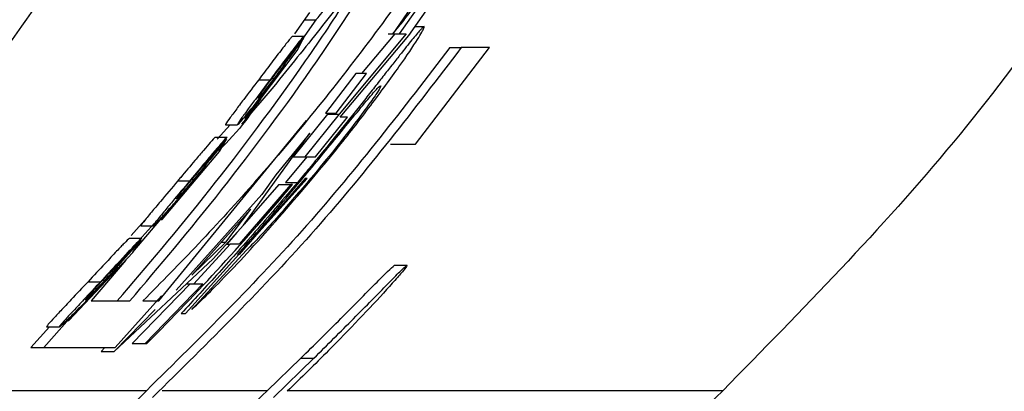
# Paper-space layout '1012-790 Hybird Padfoot' of a CAD drawing. Header units: millimetres. Extents: x 51 to 2966, y 67 to 3970.
# Tile 61 of 115: x 1179 to 1201, y 3269 to 3277. Entities that reach past the tile are written whole.
import ezdxf

# ---------------------------------------------------------------- set-up
doc = ezdxf.new("R2010")
doc.units = ezdxf.units.MM

psp = doc.layouts.new('1012-790 Hybird Padfoot')

# ---------------------------------------------------------------- linework, layer by layer
at = {"color": 7, "linetype": 'Continuous', "lineweight": 25}
for p, q in [((1187.76, 3277.909), (1187.161, 3277.042)), ((1187.913, 3277.909), (1187.302, 3277.042)), ((1187.509, 3277.005), (1188.146, 3277.909)), ((1185.338, 3277.507), (1185.012, 3277.038)), ((1185.476, 3277.35), (1185.033, 3276.71)), ((1185.235, 3277.35), (1185.481, 3277.35)), ((1187.454, 3277.042), (1185.986, 3275.286)), ((1187.208, 3277.042), (1186.479, 3276.175)), ((1187.061, 3277.042), (1187.161, 3277.042)), ((1187.161, 3277.042), (1187.302, 3277.042)), ((1187.302, 3277.042), (1187.454, 3277.042)), ((1187.645, 3277.198), (1187.844, 3277.198)), ((1184.824, 3276.449), (1185.216, 3276.989)), ((1185.21, 3276.944), (1184.879, 3276.495)), ((1184.969, 3276.989), (1185.216, 3276.989)), ((1185.075, 3276.674), (1185.21, 3276.944)), ((1185.183, 3276.944), (1185.21, 3276.944)), ((1186.012, 3275.221), (1187.509, 3277.005)), ((1183.949, 3275.188), (1185.075, 3276.674)), ((1187.658, 3274.631), (1189.276, 3276.74)), ((1188.409, 3276.74), (1188.657, 3276.74)), ((1189.276, 3276.74), (1188.657, 3276.74)), ((1184.858, 3276.495), (1184.879, 3276.495)), ((1184.751, 3276.264), (1183.928, 3275.188)), ((1184.731, 3276.264), (1184.751, 3276.264)), ((1184.801, 3276.36), (1184.751, 3276.264)), ((1186.355, 3276.175), (1185.692, 3275.307)), ((1185.925, 3275.307), (1186.588, 3276.175)), ((1186.588, 3276.175), (1186.355, 3276.175)), ((1184.231, 3276.038), (1184.481, 3276.038)), ((1184.523, 3276.068), (1184.569, 3276.068)), ((1184.559, 3275.893), (1183.856, 3275.066)), ((1185.692, 3275.307), (1185.925, 3275.307)), ((1182.05, 3271.207), (1185.273, 3275.148)), ((1183.928, 3275.188), (1183.949, 3275.188)), ((1185.732, 3275.286), (1184.982, 3274.354)), ((1185.986, 3275.286), (1185.241, 3274.354)), ((1185.474, 3274.354), (1186.168, 3275.221)), ((1185.732, 3275.286), (1185.986, 3275.286)), ((1186.168, 3275.221), (1186.012, 3275.221)), ((1183.604, 3275.053), (1183.322, 3274.738)), ((1183.509, 3275.053), (1183.764, 3275.053)), ((1183.898, 3272.86), (1185.35, 3274.874)), ((1185.35, 3274.874), (1184.605, 3273.959)), ((1183.104, 3274.243), (1183.539, 3274.783)), ((1183.53, 3274.738), (1183.163, 3274.289)), ((1183.283, 3274.783), (1183.539, 3274.783)), ((1183.373, 3274.468), (1183.53, 3274.738)), ((1183.503, 3274.738), (1183.53, 3274.738)), ((1182.121, 3272.982), (1183.373, 3274.468)), ((1187.113, 3274.631), (1187.658, 3274.631)), ((1183.142, 3274.289), (1183.163, 3274.289)), ((1185.282, 3274.354), (1184.817, 3273.795)), ((1184.982, 3274.354), (1185.241, 3274.354)), ((1185.241, 3274.354), (1185.474, 3274.354)), ((1183.016, 3274.058), (1182.101, 3272.982)), ((1183.074, 3274.154), (1183.016, 3274.058)), ((1182.466, 3273.832), (1182.727, 3273.832)), ((1182.771, 3273.862), (1182.817, 3273.862)), ((1185.245, 3273.879), (1183.801, 3272.219)), ((1183.974, 3272.418), (1185.287, 3273.879)), ((1184.605, 3273.959), (1184.298, 3273.534)), ((1185.287, 3273.879), (1185.245, 3273.879)), ((1184.931, 3273.746), (1183.802, 3272.446)), ((1184.669, 3273.746), (1183.913, 3272.882)), ((1184.669, 3273.746), (1184.931, 3273.746)), ((1184.817, 3273.795), (1185.079, 3273.795)), ((1184.971, 3273.746), (1184.931, 3273.746)), ((1184.298, 3273.534), (1182.425, 3271.44)), ((1182.291, 3273.229), (1181.475, 3272.271)), ((1184.06, 3273.21), (1182.769, 3271.767)), ((1183.514, 3272.489), (1184.06, 3273.21)), ((1181.858, 3273.1), (1181.442, 3272.636)), ((1182.101, 3272.982), (1182.121, 3272.982)), ((1181.947, 3272.897), (1181.621, 3272.531)), ((1181.658, 3272.847), (1181.925, 3272.847)), ((1183.239, 3272.123), (1183.898, 3272.86)), ((1181.191, 3272.036), (1181.676, 3272.577)), ((1181.662, 3272.531), (1181.254, 3272.083)), ((1181.408, 3272.577), (1181.676, 3272.577)), ((1181.481, 3272.261), (1181.662, 3272.531)), ((1181.635, 3272.531), (1181.662, 3272.531)), ((1183.755, 3272.7), (1183.533, 3272.446)), ((1182.769, 3271.767), (1183.514, 3272.489)), ((1183.961, 3272.311), (1182.769, 3271.021)), ((1183.608, 3272.446), (1182.814, 3271.578)), ((1183.415, 3272.489), (1183.514, 3272.489)), ((1183.527, 3272.446), (1183.608, 3272.446)), ((1183.802, 3272.446), (1183.608, 3272.446)), ((1180.086, 3270.775), (1181.481, 3272.261)), ((1181.328, 3272.098), (1180.569, 3271.207)), ((1181.071, 3270.104), (1183.239, 3272.123)), ((1181.233, 3272.083), (1181.254, 3272.083)), ((1182.635, 3270.928), (1183.795, 3272.219)), ((1183.801, 3272.219), (1183.768, 3272.219)), ((1181.153, 3271.948), (1181.086, 3271.851)), ((1187.203, 3271.989), (1187.475, 3271.989)), ((1181.086, 3271.851), (1180.066, 3270.775)), ((1180.802, 3271.656), (1180.868, 3271.656)), ((1180.502, 3271.625), (1180.776, 3271.625)), ((1182.733, 3271.578), (1181.466, 3270.278)), ((1183.007, 3271.578), (1181.75, 3270.278)), ((1182.654, 3271.578), (1182.814, 3271.578)), ((1182.814, 3271.578), (1183.007, 3271.578)), ((1181.092, 3270.191), (1182.108, 3271.314)), ((1180.268, 3271.009), (1179.54, 3270.191)), ((1180.569, 3271.207), (1181.417, 3271.207)), ((1181.968, 3271.015), (1181.071, 3270.104)), ((1181.702, 3271.207), (1182.05, 3271.207)), ((1182.534, 3270.928), (1182.635, 3270.928)), ((1179.658, 3270.64), (1179.256, 3270.191)), ((1179.595, 3270.64), (1179.876, 3270.64)), ((1180.066, 3270.775), (1180.086, 3270.775)), ((1179.256, 3270.191), (1179.54, 3270.191)), ((1179.54, 3270.191), (1181.092, 3270.191)), ((1180.872, 3270.191), (1180.786, 3270.104)), ((1181.466, 3270.278), (1181.75, 3270.278)), ((1181.75, 3270.278), (1181.789, 3270.278)), ((1180.786, 3270.104), (1181.071, 3270.104)), ((1184.415, 3269.245), (1185.149, 3269.952)), ((1184.554, 3269.099), (1185.435, 3269.952)), ((1185.149, 3269.952), (1185.435, 3269.952)), ((1181.777, 3269.245), (1172.074, 3269.245)), ((1179.041, 3266.449), (1181.777, 3269.245))]:
    psp.add_line(p, q, dxfattribs=at)
at = {"color": 8, "linetype": 'Continuous', "lineweight": 25}
for p, q in [((1184.415, 3269.245), (1182.122, 3269.245)), ((1194.368, 3269.245), (1184.867, 3269.245))]:
    psp.add_line(p, q, dxfattribs=at)
at = {"color": 7, "linetype": 'Continuous', "lineweight": 25}
for points, knots in [([(1189.274, 3309.027), (1189.233, 3307.414), (1189.149, 3304.188), (1188.434, 3299.014), (1187.153, 3293.565), (1185.18, 3288.009), (1182.661, 3282.769), (1179.64, 3277.888), (1176.145, 3273.314), (1173.431, 3270.601), (1172.074, 3269.245)], [0, 0, 0, 0, 0.108594, 0.217189, 0.351056, 0.484925, 0.613383, 0.741842, 0.870921, 1, 1, 1, 1]), ([(1211.568, 3309.027), (1211.51, 3307.13), (1211.395, 3303.313), (1210.529, 3298.04), (1209.304, 3293.247), (1207.798, 3288.914), (1205.915, 3284.682), (1203.231, 3279.833), (1199.539, 3274.504), (1196.102, 3271.008), (1194.368, 3269.245)], [0, 0, 0, 0, 0.127758, 0.256927, 0.358798, 0.460669, 0.565498, 0.670329, 0.833667, 1, 1, 1, 1]), ([(1191.66, 3285.035), (1191.083, 3283.925), (1189.906, 3281.659), (1187.787, 3278.377), (1185.428, 3275.243), (1183.34, 3272.868), (1182.106, 3271.616), (1181.702, 3271.207)], [0, 0, 0, 0, 0.18844, 0.384416, 0.628197, 0.878398, 1, 1, 1, 1]), ([(1187.064, 3279.081), (1186.861, 3278.816), (1186.433, 3278.257), (1185.594, 3277.167), (1184.905, 3276.318), (1184.559, 3275.893)], [0, 0, 0, 0, 0.31007, 0.653934, 1, 1, 1, 1]), ([(1181.417, 3271.207), (1182.059, 3271.962), (1183.295, 3273.416), (1185.212, 3275.983), (1186.467, 3277.887), (1186.876, 3278.588), (1187.082, 3278.943)], [0, 0, 0, 0, 0.350005, 0.673897, 0.835332, 1, 1, 1, 1]), ([(1181.14, 3271.207), (1181.788, 3271.963), (1183.037, 3273.421), (1184.944, 3275.963), (1186.044, 3277.608), (1186.337, 3278.101), (1186.418, 3278.238)], [0, 0, 0, 0, 0.389835, 0.751007, 0.931025, 1, 1, 1, 1]), ([(1185.481, 3277.35), (1185.484, 3277.35), (1185.488, 3277.353), (1185.504, 3277.369), (1185.515, 3277.381), (1185.557, 3277.43), (1185.601, 3277.486), (1185.684, 3277.598), (1185.715, 3277.638), (1185.78, 3277.727), (1185.815, 3277.776), (1185.888, 3277.879), (1185.926, 3277.933), (1186.005, 3278.046), (1186.045, 3278.104), (1186.085, 3278.162)], [0, 0, 0, 0, 0.125, 0.125, 0.25, 0.25, 0.5, 0.5, 0.625, 0.625, 0.75, 0.75, 0.875, 0.875, 1, 1, 1, 1]), ([(1187.161, 3277.042), (1187.204, 3277.091), (1187.289, 3277.19), (1187.453, 3277.399), (1187.572, 3277.559), (1187.6, 3277.596)], [0, 0, 0, 0, 0.433578, 0.869819, 1, 1, 1, 1]), ([(1187.844, 3277.198), (1187.838, 3277.196), (1187.831, 3277.193), (1187.807, 3277.172), (1187.791, 3277.157), (1187.732, 3277.093), (1187.674, 3277.025), (1187.534, 3276.854), (1187.45, 3276.75), (1187.298, 3276.557), (1187.241, 3276.485), (1187.123, 3276.335), (1187.06, 3276.254), (1186.929, 3276.087), (1186.861, 3276.001), (1186.719, 3275.819), (1186.644, 3275.725), (1186.416, 3275.436), (1186.259, 3275.238), (1185.935, 3274.834), (1185.767, 3274.627), (1185.511, 3274.315), (1185.425, 3274.211), (1185.253, 3274.003), (1185.166, 3273.899), (1185.079, 3273.795)], [0, 0, 0, 0, 0.0625, 0.0625, 0.125, 0.125, 0.25, 0.25, 0.375, 0.375, 0.4375, 0.4375, 0.5, 0.5, 0.5625, 0.5625, 0.625, 0.625, 0.75, 0.75, 0.875, 0.875, 0.9375, 0.9375, 1, 1, 1, 1]), ([(1186.679, 3275.475), (1186.898, 3275.772), (1187.34, 3276.368), (1187.722, 3276.945), (1187.854, 3277.175), (1187.847, 3277.192), (1187.844, 3277.198)], [0, 0, 0, 0, 0.299011, 0.600939, 0.858397, 1, 1, 1, 1]), ([(1184.969, 3276.989), (1184.96, 3276.98), (1184.95, 3276.969), (1184.921, 3276.936), (1184.903, 3276.915), (1184.838, 3276.835), (1184.78, 3276.76), (1184.642, 3276.58), (1184.564, 3276.477), (1184.442, 3276.317), (1184.4, 3276.262), (1184.316, 3276.151), (1184.273, 3276.094), (1184.231, 3276.038)], [0, 0, 0, 0, 0.125, 0.125, 0.25, 0.25, 0.5, 0.5, 0.75, 0.75, 0.875, 0.875, 1, 1, 1, 1]), ([(1185.216, 3276.989), (1185.19, 3276.961), (1185.146, 3276.912), (1184.987, 3276.707), (1184.803, 3276.465), (1184.627, 3276.232), (1184.516, 3276.084), (1184.481, 3276.038)], [0, 0, 0, 0, 0.272742, 0.471505, 0.669246, 0.896618, 1, 1, 1, 1]), ([(1188.409, 3276.74), (1187.394, 3275.421), (1185.355, 3272.77), (1182.973, 3270.423), (1181.777, 3269.245)], [0, 0, 0, 0, 0.497902, 1, 1, 1, 1]), ([(1188.657, 3276.74), (1187.627, 3275.394), (1185.557, 3272.69), (1183.132, 3270.299), (1181.914, 3269.099)], [0, 0, 0, 0, 0.497837, 1, 1, 1, 1]), ([(1184.508, 3276.049), (1184.547, 3276.099), (1184.621, 3276.198), (1184.717, 3276.321), (1184.787, 3276.409), (1184.814, 3276.438), (1184.823, 3276.447), (1184.824, 3276.449)], [0, 0, 0, 0, 0.24544, 0.4747, 0.718259, 0.943369, 1, 1, 1, 1]), ([(1184.879, 3276.495), (1184.857, 3276.464), (1184.8, 3276.382), (1184.692, 3276.234), (1184.606, 3276.118), (1184.569, 3276.068)], [0, 0, 0, 0, 0.260925, 0.68634, 1, 1, 1, 1]), ([(1184.511, 3275.966), (1184.536, 3276), (1184.562, 3276.034), (1184.612, 3276.102), (1184.637, 3276.136), (1184.711, 3276.235), (1184.757, 3276.298), (1184.801, 3276.36)], [0, 0, 0, 0, 0.25, 0.25, 0.5, 0.5, 1, 1, 1, 1]), ([(1184.231, 3276.038), (1184.118, 3275.89), (1183.934, 3275.648), (1183.707, 3275.346), (1183.565, 3275.15), (1183.505, 3275.06), (1183.508, 3275.055), (1183.509, 3275.053)], [0, 0, 0, 0, 0.284558, 0.464006, 0.68847, 0.923337, 1, 1, 1, 1]), ([(1184.481, 3276.038), (1184.37, 3275.89), (1184.187, 3275.648), (1183.962, 3275.347), (1183.821, 3275.151), (1183.761, 3275.06), (1183.763, 3275.055), (1183.764, 3275.053)], [0, 0, 0, 0, 0.283529, 0.462617, 0.686307, 0.921219, 1, 1, 1, 1]), ([(1184.04, 3275.365), (1184.099, 3275.438), (1184.228, 3275.598), (1184.399, 3275.819), (1184.495, 3275.946), (1184.511, 3275.966)], [0, 0, 0, 0, 0.416423, 0.906858, 1, 1, 1, 1]), ([(1184.22, 3275.638), (1184.219, 3275.642), (1184.218, 3275.648), (1184.264, 3275.717), (1184.336, 3275.818), (1184.423, 3275.936), (1184.483, 3276.015), (1184.508, 3276.049)], [0, 0, 0, 0, 0.301513, 0.492769, 0.685204, 0.867755, 1, 1, 1, 1]), ([(1184.569, 3276.068), (1184.524, 3276.01), (1184.439, 3275.897), (1184.332, 3275.762), (1184.258, 3275.673), (1184.228, 3275.642), (1184.222, 3275.64), (1184.22, 3275.638)], [0, 0, 0, 0, 0.230067, 0.446406, 0.630165, 0.863736, 1, 1, 1, 1]), ([(1185.198, 3273.887), (1185.467, 3274.212), (1185.895, 3274.73), (1186.397, 3275.347), (1186.712, 3275.727), (1186.858, 3275.888), (1186.885, 3275.901), (1186.896, 3275.907)], [0, 0, 0, 0, 0.3003209, 0.4786718, 0.6580489, 0.8577509, 1, 1, 1, 1]), ([(1186.896, 3275.907), (1186.894, 3275.887), (1186.89, 3275.855), (1186.665, 3275.53), (1186.347, 3275.101), (1185.904, 3274.531), (1185.552, 3274.106), (1185.372, 3273.887)], [0, 0, 0, 0, 0.27007, 0.427871, 0.585748, 0.787002, 1, 1, 1, 1]), ([(1184.276, 3275.62), (1184.17, 3275.46), (1183.901, 3275.052), (1183.562, 3274.698), (1183.357, 3274.483)], [0, 0, 0, 0, 0.392277, 1, 1, 1, 1]), ([(1183.764, 3275.053), (1183.769, 3275.056), (1183.783, 3275.064), (1183.864, 3275.152), (1183.981, 3275.293), (1184.04, 3275.365)], [0, 0, 0, 0, 0.240048, 0.615191, 1, 1, 1, 1]), ([(1185.4, 3273.872), (1185.577, 3274.085), (1185.887, 3274.459), (1186.318, 3275.002), (1186.557, 3275.316), (1186.679, 3275.475)], [0, 0, 0, 0, 0.397121, 0.695569, 1, 1, 1, 1]), ([(1183.283, 3274.783), (1183.254, 3274.754), (1183.205, 3274.705), (1183.032, 3274.503), (1182.811, 3274.242), (1182.612, 3274.005), (1182.486, 3273.856), (1182.466, 3273.832)], [0, 0, 0, 0, 0.266341, 0.462749, 0.657996, 0.944782, 1, 1, 1, 1]), ([(1183.539, 3274.783), (1183.511, 3274.754), (1183.462, 3274.705), (1183.289, 3274.503), (1183.07, 3274.242), (1182.873, 3274.005), (1182.747, 3273.856), (1182.727, 3273.832)], [0, 0, 0, 0, 0.266717, 0.463297, 0.658707, 0.944664, 1, 1, 1, 1]), ([(1182.755, 3273.842), (1182.8, 3273.896), (1182.886, 3273.998), (1182.995, 3274.125), (1183.074, 3274.214), (1183.094, 3274.233), (1183.104, 3274.243)], [0, 0, 0, 0, 0.263929, 0.504345, 0.757103, 1, 1, 1, 1]), ([(1183.163, 3274.289), (1183.138, 3274.257), (1183.071, 3274.172), (1182.951, 3274.024), (1182.856, 3273.909), (1182.817, 3273.862)], [0, 0, 0, 0, 0.264114, 0.697293, 1, 1, 1, 1]), ([(1182.75, 3273.76), (1182.795, 3273.813), (1182.874, 3273.907), (1182.982, 3274.04), (1183.043, 3274.116), (1183.074, 3274.154)], [0, 0, 0, 0, 0.3923, 0.693105, 1, 1, 1, 1]), ([(1182.466, 3273.832), (1182.333, 3273.675), (1182.121, 3273.423), (1181.862, 3273.114), (1181.706, 3272.922), (1181.655, 3272.851), (1181.657, 3272.847), (1181.658, 3272.847)], [0, 0, 0, 0, 0.30563, 0.491575, 0.729781, 0.953648, 1, 1, 1, 1]), ([(1182.727, 3273.832), (1182.596, 3273.676), (1182.385, 3273.425), (1182.129, 3273.116), (1181.973, 3272.923), (1181.921, 3272.851), (1181.924, 3272.847), (1181.925, 3272.847)], [0, 0, 0, 0, 0.304265, 0.489807, 0.727553, 0.952065, 1, 1, 1, 1]), ([(1182.817, 3273.862), (1182.765, 3273.801), (1182.675, 3273.693), (1182.56, 3273.562), (1182.479, 3273.474), (1182.442, 3273.437), (1182.435, 3273.434), (1182.431, 3273.432)], [0, 0, 0, 0, 0.246489, 0.433009, 0.620419, 0.834403, 1, 1, 1, 1]), ([(1182.431, 3273.432), (1182.431, 3273.435), (1182.43, 3273.441), (1182.479, 3273.506), (1182.557, 3273.603), (1182.654, 3273.721), (1182.723, 3273.804), (1182.755, 3273.842)], [0, 0, 0, 0, 0.2872467, 0.4745615, 0.662998, 0.8463411, 1, 1, 1, 1]), ([(1182.769, 3271.021), (1182.857, 3271.102), (1183.034, 3271.266), (1183.537, 3271.778), (1184.335, 3272.627), (1184.972, 3273.371), (1185.4, 3273.872)], [0, 0, 0, 0, 0.193806, 0.387952, 0.587883, 1, 1, 1, 1]), ([(1183.768, 3272.219), (1183.924, 3272.397), (1184.225, 3272.741), (1184.709, 3273.306), (1185.033, 3273.692), (1185.198, 3273.887)], [0, 0, 0, 0, 0.345457, 0.667784, 1, 1, 1, 1]), ([(1185.372, 3273.887), (1185.133, 3273.606), (1184.754, 3273.16), (1184.286, 3272.645), (1184.059, 3272.407), (1183.98, 3272.33), (1183.961, 3272.311)], [0, 0, 0, 0, 0.423096, 0.671959, 0.922674, 1, 1, 1, 1]), ([(1182.228, 3273.158), (1182.266, 3273.201), (1182.379, 3273.327), (1182.562, 3273.538), (1182.701, 3273.701), (1182.75, 3273.76)], [0, 0, 0, 0, 0.246509, 0.7301711, 1, 1, 1, 1]), ([(1185.079, 3273.795), (1184.79, 3273.455), (1184.216, 3272.779), (1183.343, 3271.8), (1182.806, 3271.222), (1182.534, 3270.928)], [0, 0, 0, 0, 0.33297, 0.660618, 1, 1, 1, 1]), ([(1181.925, 3272.847), (1181.93, 3272.85), (1181.944, 3272.858), (1182.033, 3272.945), (1182.161, 3273.085), (1182.228, 3273.158)], [0, 0, 0, 0, 0.237805, 0.598238, 1, 1, 1, 1]), ([(1181.408, 3272.577), (1181.377, 3272.548), (1181.323, 3272.498), (1181.12, 3272.285), (1180.849, 3271.996), (1180.627, 3271.759), (1180.502, 3271.625)], [0, 0, 0, 0, 0.259242, 0.452785, 0.690491, 1, 1, 1, 1]), ([(1181.676, 3272.577), (1181.645, 3272.548), (1181.591, 3272.498), (1181.39, 3272.285), (1181.121, 3271.996), (1180.9, 3271.759), (1180.776, 3271.625)], [0, 0, 0, 0, 0.259721, 0.453442, 0.690849, 1, 1, 1, 1]), ([(1181.254, 3272.083), (1181.225, 3272.05), (1181.149, 3271.962), (1181.014, 3271.813), (1180.91, 3271.7), (1180.868, 3271.656)], [0, 0, 0, 0, 0.268074, 0.711802, 1, 1, 1, 1]), ([(1180.792, 3271.554), (1180.84, 3271.605), (1180.927, 3271.698), (1181.048, 3271.831), (1181.118, 3271.908), (1181.153, 3271.948)], [0, 0, 0, 0, 0.38243, 0.688222, 1, 1, 1, 1]), ([(1180.804, 3271.636), (1180.858, 3271.693), (1180.958, 3271.8), (1181.077, 3271.924), (1181.16, 3272.009), (1181.18, 3272.027), (1181.191, 3272.036)], [0, 0, 0, 0, 0.287684, 0.541561, 0.758421, 1, 1, 1, 1]), ([(1187.475, 3271.989), (1187.47, 3271.974), (1187.461, 3271.95), (1187.275, 3271.73), (1186.754, 3271.15), (1185.909, 3270.261), (1185.156, 3269.526), (1184.853, 3269.231)], [0, 0, 0, 0, 0.1386611, 0.2315901, 0.3243311, 0.7289323, 1, 1, 1, 1]), ([(1185.149, 3269.952), (1185.448, 3270.246), (1186.048, 3270.838), (1186.691, 3271.493), (1187.066, 3271.87), (1187.178, 3271.974), (1187.199, 3271.987), (1187.203, 3271.989)], [0, 0, 0, 0, 0.319948, 0.642852, 0.798565, 0.955785, 1, 1, 1, 1]), ([(1185.435, 3269.952), (1185.73, 3270.245), (1186.325, 3270.836), (1186.964, 3271.49), (1187.337, 3271.868), (1187.45, 3271.974), (1187.471, 3271.987), (1187.475, 3271.989)], [0, 0, 0, 0, 0.318739, 0.640388, 0.796985, 0.955077, 1, 1, 1, 1]), ([(1180.868, 3271.656), (1180.808, 3271.591), (1180.704, 3271.481), (1180.575, 3271.348), (1180.488, 3271.262), (1180.451, 3271.23), (1180.444, 3271.227), (1180.441, 3271.226)], [0, 0, 0, 0, 0.266584, 0.45545, 0.645573, 0.857511, 1, 1, 1, 1]), ([(1180.502, 3271.625), (1180.376, 3271.492), (1180.164, 3271.267), (1179.896, 3270.982), (1179.719, 3270.79), (1179.603, 3270.66), (1179.597, 3270.646), (1179.595, 3270.64)], [0, 0, 0, 0, 0.268204, 0.453911, 0.639373, 0.846415, 1, 1, 1, 1]), ([(1180.776, 3271.625), (1180.651, 3271.492), (1180.441, 3271.267), (1180.175, 3270.982), (1179.999, 3270.791), (1179.884, 3270.661), (1179.878, 3270.646), (1179.876, 3270.64)], [0, 0, 0, 0, 0.267555, 0.452818, 0.63784, 0.84452, 1, 1, 1, 1]), ([(1180.211, 3270.952), (1180.254, 3270.996), (1180.385, 3271.127), (1180.59, 3271.338), (1180.742, 3271.5), (1180.792, 3271.554)], [0, 0, 0, 0, 0.25249, 0.752652, 1, 1, 1, 1]), ([(1180.441, 3271.226), (1180.44, 3271.227), (1180.44, 3271.23), (1180.462, 3271.259), (1180.482, 3271.283), (1180.549, 3271.358), (1180.593, 3271.407), (1180.668, 3271.488), (1180.694, 3271.517), (1180.749, 3271.576), (1180.776, 3271.606), (1180.804, 3271.636)], [0, 0, 0, 0, 0.25, 0.25, 0.5, 0.5, 0.75, 0.75, 0.875, 0.875, 1, 1, 1, 1]), ([(1179.876, 3270.64), (1179.882, 3270.643), (1179.896, 3270.651), (1179.989, 3270.734), (1180.117, 3270.859), (1180.198, 3270.939), (1180.211, 3270.952)], [0, 0, 0, 0, 0.23487, 0.578724, 0.931979, 1, 1, 1, 1]), ([(1184.415, 3269.245), (1183.844, 3268.682), (1182.704, 3267.561), (1180.996, 3265.64), (1179.942, 3264.263), (1179.323, 3263.456)], [0, 0, 0, 0, 0.293571, 0.585681, 1, 1, 1, 1]), ([(1182.744, 3251.992), (1183.786, 3254.338), (1185.719, 3258.688), (1189.713, 3264.476), (1192.806, 3267.644), (1194.368, 3269.245)], [0, 0, 0, 0, 0.366866, 0.680263, 1, 1, 1, 1])]:
    psp.add_open_spline(points, degree=3, knots=knots, dxfattribs=at)
psp.add_open_spline([(1181.789, 3270.278), (1182.899, 3271.388), (1183.96, 3272.545), (1184.971, 3273.746)], degree=3, dxfattribs=at)

doc.saveas('drawing.dxf')
